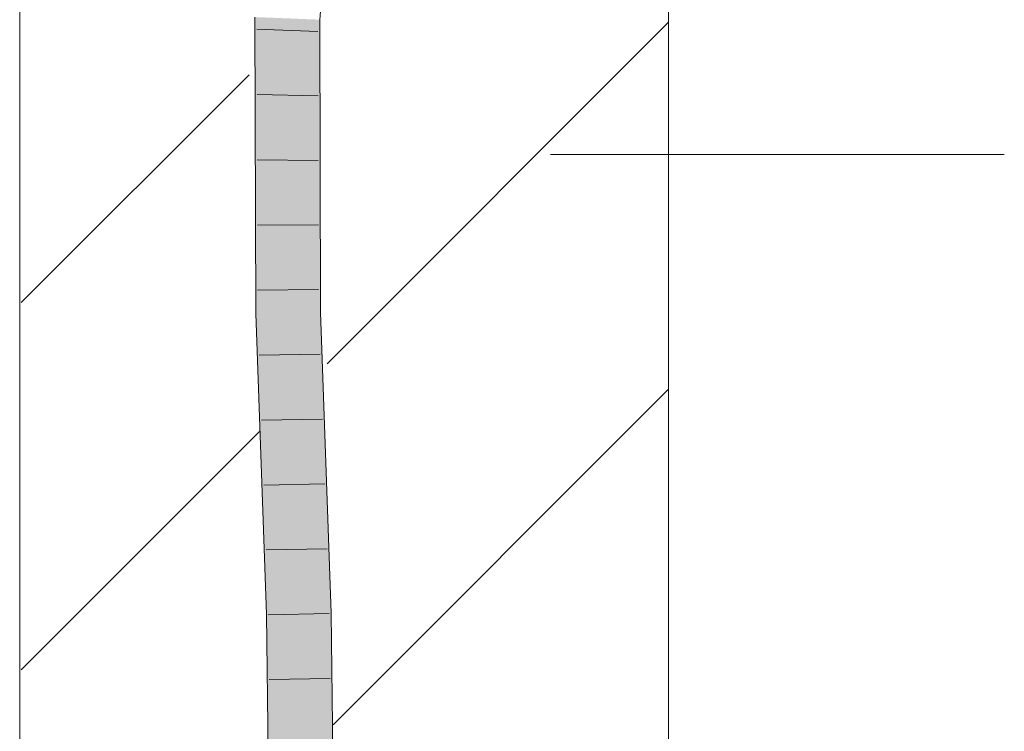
# Model space of a CAD drawing. Extents: x -620 to 300, y 62 to 1112.
# Tile 245 of 256: x 167.48 to 171.27, y 875.92 to 878.66. Entities that reach past the tile are written whole.
import ezdxf
from ezdxf.lldxf.tags import DXFTag

# ---------------------------------------------------------------- set-up
doc = ezdxf.new("R2010")
doc.units = 0
doc.layers.get('0').update_dxf_attribs({"lineweight": 13})
doc.layers.add('E_Detail_Linie_Text_Bem', color=7, linetype='Continuous', lineweight=13)
for name, color, linetype, lineweight, true_color in [('E_Detail_Wandschraffur', 7, 'Continuous', 5, 0xc0c0c0), ('E_Leerrohr 25-A06G9S0I8I', 7, 'Continuous', 9, 0xff8000), ('E_Leerrohr 25-Shading', 7, 'Continuous', 9, 0xff8000)]:
    doc.layers.add(name, color=color, linetype=linetype, lineweight=lineweight, true_color=true_color)
tags = doc.linetypes.add('fein_strichliert', pattern=[4, 1, -2, 1]).pattern_tags.tags
tags[8:9] = [DXFTag(74, 4), DXFTag(75, 0), DXFTag(340, '0'), DXFTag(46, 0.0), DXFTag(50, 0.0), DXFTag(44, 0.0), DXFTag(45, 0.0)]
tags[6:7] = [DXFTag(74, 4), DXFTag(75, 0), DXFTag(340, '0'), DXFTag(46, 0.0), DXFTag(50, 0.0), DXFTag(44, 0.0), DXFTag(45, 0.0)]
tags[4:5] = [DXFTag(74, 4), DXFTag(75, 0), DXFTag(340, '0'), DXFTag(46, 0.0), DXFTag(50, 0.0), DXFTag(44, 0.0), DXFTag(45, 0.0)]

# ---------------------------------------------------------------- blocks, each defined once
blk = doc.blocks.new('Shading-A06G9RJF8I', base_point=(235.1268, 776.6774))
at = {"layer": 'E_Leerrohr 25-Shading', "color": 43, "true_color": 0xd7ab7f}
for points in [[(168.4198, 878.2019), (168.3819, 878.6702), (168.4119, 877.5294), (168.3851, 877.5289)], [(168.3819, 878.6702), (168.4198, 878.2019), (168.4185, 878.6687)], [(168.6024, 878.5734), (168.5951, 878.6616), (168.5984, 877.533)], [(168.6027, 878.6613), (168.5951, 878.6616), (168.6024, 878.5734)], [(168.6289, 878.6603), (168.6027, 878.6613), (168.6331, 878.1975), (168.6024, 878.5734)], [(168.6331, 878.1975), (168.6317, 878.6602), (168.6289, 878.6603)], [(168.6331, 878.1975), (168.6024, 878.5734), (168.635, 877.5337), (168.5984, 877.533)], [(168.4198, 878.2019), (168.4119, 877.5294), (168.4198, 878.1998)], [(168.4188, 877.5295), (168.4217, 877.5296), (168.4198, 878.2019)], [(168.4119, 877.5294), (168.4188, 877.5295), (168.4198, 878.1998)], [(168.4119, 877.5294), (168.3851, 877.5289), (168.4158, 876.6586)], [(168.4188, 877.5295), (168.4119, 877.5294), (168.426, 876.3691), (168.4158, 876.6586)], [(168.4492, 876.3695), (168.4626, 876.3698), (168.4188, 877.5295), (168.4217, 877.5296)], [(168.4188, 877.5295), (168.426, 876.3691), (168.4492, 876.3695)], [(168.6393, 876.3729), (168.6759, 876.3735), (168.5984, 877.533), (168.635, 877.5337)], [(168.426, 876.3691), (168.4704, 872.7164), (168.4492, 876.3695), (168.473, 872.7163)], [(168.4492, 876.3695), (168.473, 872.7163), (168.4626, 876.3698), (168.4895, 872.7162)], [(168.4895, 872.7162), (168.507, 872.716), (168.4626, 876.3698)], [(168.6837, 872.7144), (168.7204, 872.714), (168.6393, 876.3729), (168.6759, 876.3735)]]:
    blk.add_solid(points, dxfattribs=at)
at = {"layer": 'E_Leerrohr 25-Shading', "color": 31, "true_color": 0xfabd7f}
for points in [[(168.4185, 878.6687), (168.4198, 878.2019), (168.4253, 878.6685)], [(168.4253, 878.6685), (168.4198, 878.2019), (168.4885, 878.6659), (168.4902, 878.5765)], [(168.4902, 878.5765), (168.5068, 878.6652), (168.4885, 878.6659)], [(168.5068, 878.6652), (168.4902, 878.5765), (168.5101, 877.5313)], [(168.5101, 877.5313), (168.5984, 877.533), (168.5068, 878.6652), (168.5951, 878.6616)], [(168.4902, 878.5765), (168.4198, 878.2019), (168.5101, 877.5313), (168.4217, 877.5296)], [(168.4626, 876.3698), (168.551, 876.3713), (168.4217, 877.5296), (168.5101, 877.5313)], [(168.551, 876.3713), (168.6393, 876.3729), (168.5101, 877.5313), (168.5984, 877.533)], [(168.507, 872.716), (168.5954, 872.7151), (168.4626, 876.3698), (168.551, 876.3713)], [(168.5954, 872.7151), (168.6837, 872.7144), (168.551, 876.3713), (168.6393, 876.3729)]]:
    blk.add_solid(points, dxfattribs=at)
blk = doc.blocks.new('Referenz-A06G9S0M8I')
at = {"layer": 'E_Detail_Linie_Text_Bem', "linetype": 'Continuous', "ltscale": 0.13}
for p, q in [((167.4758, 870.4994), (167.4758, 882.2994)), ((169.9758, 882.2994), (169.9758, 842.2994))]:
    blk.add_line(p, q, dxfattribs=at)
at = {"layer": 'E_Detail_Linie_Text_Bem', "color": 0, "linetype": 'Continuous', "ltscale": 0.13}
blk.add_line((171.2688, 878.1405), (169.5203, 878.1405), dxfattribs=at)
at = {"layer": 'E_Detail_Wandschraffur', "linetype": 'fein_strichliert', "ltscale": 0.13}
for p, q in [((168.6598, 877.3346), (169.9758, 878.6505)), ((167.4815, 876.1562), (168.3994, 877.0742))]:
    blk.add_line(p, q, dxfattribs=at)
at = {"layer": 'E_Detail_Wandschraffur', "linetype": 'ByBlock', "ltscale": 0.13}
for p, q in [((167.4819, 877.5709), (168.3593, 878.4482)), ((168.6838, 875.9443), (169.9758, 877.2363))]:
    blk.add_line(p, q, dxfattribs=at)
at = {"layer": 'E_Leerrohr 25-A06G9S0I8I', "linetype": 'Continuous', "ltscale": 0.13}
for p, q in [((168.6317, 878.6601), (168.721, 879.6747)), ((168.3851, 877.5289), (168.3819, 878.6702)), ((168.635, 877.5337), (168.6317, 878.6601)), ((168.6244, 878.6149), (168.3895, 878.6238)), ((168.6251, 878.3665), (168.3902, 878.3723)), ((168.6259, 878.118), (168.3909, 878.1208)), ((168.6266, 877.8696), (168.3916, 877.8692)), ((168.6273, 877.6211), (168.3923, 877.6177)), ((168.426, 876.3691), (168.3851, 877.5289)), ((168.6759, 876.3735), (168.635, 877.5337)), ((168.6333, 877.3717), (168.3983, 877.3673)), ((168.6421, 877.1218), (168.4071, 877.1175)), ((168.6509, 876.872), (168.4159, 876.8676)), ((168.6597, 876.6221), (168.4247, 876.6178)), ((168.4704, 872.7164), (168.426, 876.3691)), ((168.6685, 876.3722), (168.4335, 876.368)), ((168.7203, 872.714), (168.6759, 876.3735)), ((168.6715, 876.122), (168.4365, 876.1183))]:
    blk.add_line(p, q, dxfattribs=at)

msp = doc.modelspace()

# ---------------------------------------------------------------- block references
at = {"color": 8, "lineweight": 25, "ltscale": 0.25, "true_color": 0x808080}
msp.add_blockref('Referenz-A06G9S0M8I', (0, 0), dxfattribs=at)
msp.add_blockref('Shading-A06G9RJF8I', (235.1268, 776.6774))

doc.saveas('drawing.dxf')
